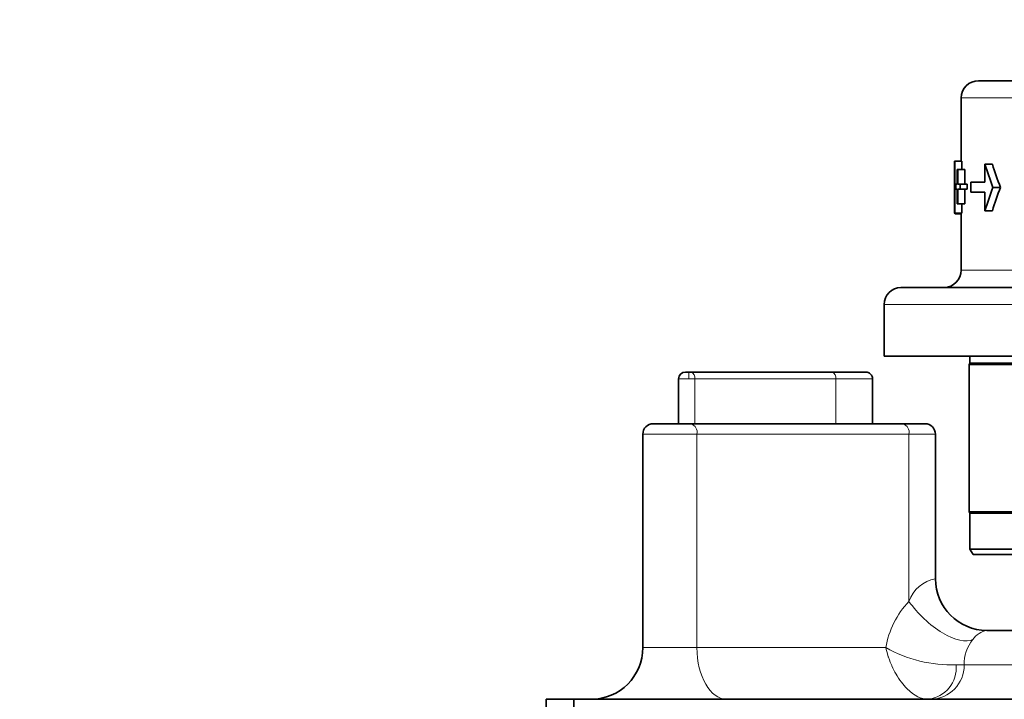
# Model space of a CAD drawing. Header units: millimetres. Extents: x 174 to 8746, y 150 to 6154.
# Tile 14 of 49: x 1547 to 1833, y 3332 to 3530. Entities that reach past the tile are written whole.
import ezdxf

# ---------------------------------------------------------------- set-up
doc = ezdxf.new("R2010")
doc.units = ezdxf.units.MM
doc.header["$MEASUREMENT"] = 0
doc.layers.add('图层0000', color=7, linetype='Continuous', lineweight=25)
doc.layers.add('图层1', color=7, linetype='Continuous', lineweight=35)
doc.dimstyles.new('线性样式 (GB)', dxfattribs={"dimtxt": 2, "dimasz": 2, "dimexe": 1, "dimexo": 0.5, "dimgap": 0.5, "dimtad": 1, "dimdsep": 46, "dimcen": -2.127267, "dimclrd": 7, "dimclre": 7, "dimclrt": 7, "dimadec": 0, "dimazin": 0, "dimtfac": 0.7, "dimtmove": 0, "dimatfit": 1, "dimfxl": 1, "dimfrac": 2, "dimtolj": 1, "dimtzin": 0, "dimlwd": 18, "dimlwe": 18, "dimarcsym": 0})

# ---------------------------------------------------------------- blocks, each defined once
blk = doc.blocks.new('DimBlk2728')
at = {"layer": '图层0000', "color": 7, "linetype": 'Continuous', "lineweight": 18}
for p, q in [((452.88, 3901.69), (663.05, 3901.69)), ((633.05, 3232.36), (633.05, 3841.69)), ((1762.05, 3172.36), (603.05, 3172.36))]:
    blk.add_line(p, q, dxfattribs=at)
at = {"layer": '图层0000', "color": 7, "linetype": 'Continuous', "lineweight": -3}
for points in [[(649.13, 3841.69), (633.05, 3901.69), (616.97, 3841.69)], [(616.97, 3232.36), (633.05, 3172.36), (649.13, 3232.36)]]:
    blk.add_solid(points, dxfattribs=at)
at = {"layer": '图层0000', "color": 7, "linetype": 'Continuous', "lineweight": 18, "insert": (619.39, 3537.02), "char_height": 60, "attachment_point": 8, "rotation": 90, "line_spacing_factor": 1.2}
blk.add_mtext('\\T1.562500;\\W1;\\FSimSun|b0|i0;24', dxfattribs=at)
blk = doc.blocks.new('DimBlk2729')
at = {"layer": '图层0000', "color": 7, "linetype": 'Continuous', "lineweight": 18}
for p, q in [((2113.39, 3681.96), (1434.02, 3681.96)), ((1464.02, 3232.36), (1464.02, 3621.96)), ((2104.73, 3172.36), (1434.02, 3172.36))]:
    blk.add_line(p, q, dxfattribs=at)
at = {"layer": '图层0000', "color": 7, "linetype": 'Continuous', "lineweight": -3}
for points in [[(1480.09, 3621.96), (1464.02, 3681.96), (1447.94, 3621.96)], [(1447.94, 3232.36), (1464.02, 3172.36), (1480.09, 3232.36)]]:
    blk.add_solid(points, dxfattribs=at)
at = {"layer": '图层0000', "color": 7, "linetype": 'Continuous', "lineweight": 18, "insert": (1450.36, 3466.5), "char_height": 60, "attachment_point": 8, "rotation": 90, "line_spacing_factor": 1.2}
blk.add_mtext('\\T1.375000;\\W1;\\FSimSun|b0|i0;16.99', dxfattribs=at)
blk = doc.blocks.new('DimBlk2750')
at = {"layer": '图层0000', "color": 7, "linetype": 'Continuous', "lineweight": 18}
for p, q in [((2113.39, 5422.27), (275.03, 5422.27)), ((305.03, 5362.27), (305.03, 3232.36)), ((2104.73, 3172.36), (275.03, 3172.36))]:
    blk.add_line(p, q, dxfattribs=at)
at = {"layer": '图层0000', "color": 7, "linetype": 'Continuous', "lineweight": -3}
for points in [[(321.11, 5362.27), (305.03, 5422.27), (288.95, 5362.27)], [(288.95, 3232.36), (305.03, 3172.36), (321.11, 3232.36)]]:
    blk.add_solid(points, dxfattribs=at)
at = {"layer": '图层0000', "color": 7, "linetype": 'Continuous', "lineweight": 18, "insert": (290.92, 4174.15), "char_height": 60, "attachment_point": 8, "rotation": 90, "line_spacing_factor": 1.2}
blk.add_mtext('\\T1.531250;\\W1;\\FSimSun|b0|i0;75', dxfattribs=at)

msp = doc.modelspace()

# ---------------------------------------------------------------- hatches: boundary and pattern name
at = {"layer": '图层0000', "linetype": 'Continuous', "lineweight": -3}
h = msp.add_hatch(dxfattribs=at)
h.set_pattern_fill('ANSI31', color=256, scale=95.25, style=0, pattern_type=2)
h.set_pattern_definition([(45, (0, 0), (-67.3519, 67.3519), [])])
edge = h.paths.add_edge_path(flags=16)
edge.add_arc((2928.394, 3681.96), 940.31, 261.127489, 360)
edge.add_arc((2128.394, 3681.96), 1740.31, 0, 160)
edge.add_arc((1376.64, 3955.576), 940.31, 23.285228, 160)
edge.add_arc((2128.394, 3681.96), 654.97, 0, 80.157033)
edge.add_line((2783.364, 3681.96), (2783.364, 2752.901))

# ---------------------------------------------------------------- linework, layer by layer
at = {"layer": '图层0000', "color": 251, "linetype": 'Continuous', "lineweight": 18}
for p, q in [((1948.394, 3506.96), (1820.894, 3506.96)), ((1818.95, 3478.451), (1818.919, 3478.451)), ((1820.894, 3456.96), (1866.602, 3456.96)), ((1870.808, 3446.96), (1798.478, 3446.96)), ((1741.803, 3425.36), (1738.803, 3425.36)), ((1741.803, 3427.36), (1741.803, 3425.36)), ((1741.803, 3425.36), (1743.524, 3425.36)), ((1743.524, 3412.36), (1743.524, 3425.36)), ((1784.482, 3425.36), (1743.524, 3425.36)), ((1784.482, 3425.36), (1795.142, 3425.36)), ((1784.482, 3425.36), (1784.482, 3412.36)), ((1744.159, 3409.36), (1728.423, 3409.36)), ((1744.159, 3347.36), (1744.159, 3409.36)), ((1744.159, 3409.36), (1805.719, 3409.36)), ((1805.719, 3409.36), (1813.394, 3409.36)), ((1805.719, 3360.786), (1805.719, 3409.36)), ((1728.423, 3347.36), (1744.159, 3347.36)), ((1798.972, 3347.36), (1744.159, 3347.36)), ((1819.417, 3342.36), (1821.743, 3342.36)), ((1821.743, 3342.36), (1852.905, 3342.36)), ((1852.905, 3342.36), (1821.743, 3342.36))]:
    msp.add_line(p, q, dxfattribs=at)
for centre, radius, start, end in [((1741.792, 3425.695), 1.764, 349.03758, 70.63755), ((1782.749, 3425.695), 1.764, 349.03758, 70.63756), ((1741.56, 3409.863), 2.646, 349.03758, 70.63756), ((1803.121, 3409.863), 2.646, 349.03758, 70.63756), ((1815.227, 3357.452), 10.076, 100.47905, 160.67651), ((1824.374, 3343.003), 25.773, 136.37199, 170.26865), ((1829.534, 3345.985), 6.476, 100.14551, 144.66839), ((1833.202, 3342.572), 11.462, 141.35439, 181.06387), ((1818.231, 3381.812), 39.47, 240.79385, 271.72082), ((1810.221, 3341.537), 9.232, 276.24355, 5.11107), ((1811.87, 3342.232), 9.874, 270.75726, 0.73775)]:
    msp.add_arc(centre, radius, start, end, dxfattribs=at)
for centre, major_axis, ratio, start_param, end_param in [((1814.322, 3360.786), (-10.751, 10.46), 0.4387813, 1.147143, 2.9890284), ((1752.762, 3347.36), (0, -15), 0.5735766, 4.712389, 6.2831853)]:
    msp.add_ellipse(centre, major_axis=major_axis, ratio=ratio, start_param=start_param, end_param=end_param, dxfattribs=at)
msp.add_open_spline([(1798.972, 3347.36), (1799.109, 3346.736), (1799.323, 3345.839), (1800.114, 3343.46), (1800.466, 3342.646), (1800.699, 3342.125), (1800.702, 3342.12), (1801.127, 3341.172), (1801.554, 3340.366), (1802.354, 3338.996), (1803.594, 3337.152), (1804.536, 3336.083), (1807.254, 3333.382), (1809.265, 3332.36), (1811.225, 3332.36)], degree=3, knots=[0, 0, 0, 0, 0.125, 0.1289062, 0.25, 0.25, 0.2504883, 0.2504883, 0.375, 0.375, 0.5009766, 0.625, 0.6259766, 1, 1, 1, 1], dxfattribs=at)
at = {"layer": '图层1', "color": 7, "linetype": 'Continuous', "lineweight": 35}
for p, q in [((2067.768, 3511.96), (1825.894, 3511.96)), ((1820.894, 3488.626), (1820.894, 3506.96)), ((1818.919, 3488.451), (1818.919, 3486.403)), ((1818.968, 3488.451), (1818.919, 3488.451)), ((1819.013, 3488.626), (1818.972, 3488.626)), ((1819.013, 3473.539), (1819.013, 3488.626)), ((1821.015, 3488.626), (1819.013, 3488.626)), ((1821.015, 3488.626), (1821.015, 3486.17)), ((1818.95, 3473.539), (1818.95, 3485.644)), ((1819.747, 3481.872), (1819.747, 3486.17)), ((1819.747, 3486.17), (1819.928, 3486.17)), ((1819.928, 3486.17), (1821.944, 3486.17)), ((1819.928, 3486.17), (1819.928, 3481.872)), ((1821.944, 3486.17), (1821.944, 3481.872)), ((1829.921, 3487.748), (1827.771, 3487.748)), ((1827.771, 3482.485), (1827.771, 3487.748)), ((1818.897, 3483.451), (1818.897, 3485.117)), ((1818.95, 3483.451), (1818.897, 3483.451)), ((1818.919, 3483.451), (1818.919, 3478.451)), ((1823.669, 3479.59), (1823.669, 3482.485)), ((1823.669, 3482.485), (1827.771, 3482.485)), ((1819.324, 3480.468), (1819.324, 3481.872)), ((1819.324, 3481.872), (1819.747, 3481.872)), ((1819.747, 3480.468), (1819.324, 3480.468)), ((1819.747, 3476.17), (1819.747, 3480.468)), ((1819.928, 3481.872), (1820.548, 3481.872)), ((1820.548, 3480.468), (1819.928, 3480.468)), ((1819.928, 3476.17), (1819.928, 3480.468)), ((1820.548, 3481.872), (1822.574, 3481.872)), ((1820.548, 3481.872), (1820.548, 3480.468)), ((1820.548, 3480.468), (1822.574, 3480.468)), ((1821.944, 3480.468), (1821.944, 3476.17)), ((1822.574, 3481.872), (1822.574, 3480.468)), ((1827.771, 3479.59), (1823.669, 3479.59)), ((1827.771, 3479.59), (1827.771, 3474.152)), ((1832.271, 3480.994), (1830.078, 3480.994)), ((1819.928, 3476.17), (1819.747, 3476.17)), ((1821.944, 3476.17), (1819.928, 3476.17)), ((1821.015, 3476.17), (1821.015, 3473.539)), ((1827.771, 3474.152), (1829.921, 3474.152)), ((1819.013, 3473.539), (1818.95, 3473.539)), ((1821.015, 3473.539), (1819.013, 3473.539)), ((1819.079, 3473.276), (1820.894, 3473.276)), ((1820.894, 3456.96), (1820.894, 3473.539)), ((1868.394, 3451.96), (1803.481, 3451.96)), ((1798.478, 3446.96), (1798.478, 3431.96)), ((1798.478, 3431.96), (1948.394, 3431.96)), ((1823.394, 3431.96), (1823.394, 3429.96)), ((1823.144, 3429.527), (1823.394, 3429.96)), ((1900.463, 3429.527), (1823.144, 3429.527)), ((1823.144, 3386.793), (1823.144, 3429.527)), ((1823.394, 3429.96), (1900.559, 3429.96)), ((1738.803, 3425.36), (1738.803, 3412.36)), ((1740.803, 3427.36), (1741.803, 3427.36)), ((1742.377, 3427.36), (1741.803, 3427.36)), ((1742.377, 3427.36), (1783.334, 3427.36)), ((1783.334, 3427.36), (1793.142, 3427.36)), ((1795.142, 3425.36), (1795.142, 3412.36)), ((1742.438, 3412.36), (1731.423, 3412.36)), ((1803.998, 3412.36), (1742.438, 3412.36)), ((1810.394, 3412.36), (1803.998, 3412.36)), ((1728.423, 3409.36), (1728.423, 3347.36)), ((1813.394, 3367.36), (1813.394, 3409.36)), ((1823.144, 3386.793), (1900.463, 3386.793)), ((1823.144, 3386.793), (1823.394, 3386.36)), ((1900.559, 3386.36), (1823.394, 3386.36)), ((1823.394, 3375.96), (1823.394, 3386.36)), ((1823.394, 3375.96), (2063.879, 3375.96)), ((1823.394, 3375.96), (1824.318, 3374.36)), ((1824.318, 3374.36), (2063.026, 3374.36)), ((1948.394, 3352.36), (1828.396, 3352.36)), ((1708.394, 3332.36), (1700.394, 3332.36)), ((1700.394, 3332.36), (1700.394, 3317.36)), ((1845.56, 3332.36), (1708.394, 3332.36)), ((1708.394, 3317.36), (1708.394, 3332.36))]:
    msp.add_line(p, q, dxfattribs=at)
for centre, radius, start, end in [((1825.894, 3506.96), 5, 90.00046, 180), ((2086.074, 3481.182), 267.205, 178.40362, 179.15613), ((1943.073, 3481.586), 124.189, 178.12782, 179.13983), ((1998.638, 3542.348), 179.379, 197.721, 200.00089), ((1997.453, 3542.253), 176.176, 198.0218, 200.34767), ((2002.612, 3418.999), 183.333, 160.23573, 162.4924), ((2001.333, 3419.1), 180.036, 159.89236, 162.19475), ((1990.364, 3477.746), 171.446, 179.7645, 181.10909), ((1819.333, 3473.497), 0.337, 172.88461, 221.14709), ((1815.894, 3456.96), 5, 270, 0), ((1803.48, 3446.958), 5.002, 90.9792, 179.97967), ((1803.513, 3434.433), 17.527, 90.10588, 90.38767), ((1740.803, 3425.36), 2, 90, 180), ((1793.142, 3425.36), 2, 0, 90.00271), ((1731.423, 3409.36), 3, 90, 180), ((1810.394, 3409.36), 3, 0, 90), ((1828.394, 3367.36), 15, 180, 269.82002), ((1828.38, 3361.688), 9.329, 269.79831, 270.07921), ((1713.423, 3347.36), 15, 270, 0)]:
    msp.add_arc(centre, radius, start, end, dxfattribs=at)
msp.add_open_spline([(1828.396, 3352.36), (1828.397, 3352.36), (1828.396, 3352.36), (1828.393, 3352.36)], degree=3, dxfattribs=at)

# ---------------------------------------------------------------- dimensions: what is measured, and where the dimension line sits
at = {"layer": '图层0000', "color": 7, "linetype": 'Continuous', "lineweight": -3}
for base, p1, p2, angle, override, picture, middle in [((305.029, 3172.36), (2128.394, 5422.27), (2119.735, 3172.36), 270, {"dimscale": 1, "dimtxt": 60, "dimasz": 60, "dimexe": 30, "dimexo": 15, "dimgap": 15, "dimtad": 1, "dimtih": 0, "dimtoh": 0, "dimdec": 0, "dimlfac": 1, "dimrnd": 0, "dimzin": 8, "dimdsep": 46, "dimlunit": 2, "dimpost": '<>', "dimtxsty": 'Standard', "dimsah": 0, "dimtsz": 0, "dimcen": -63.818014, "dimdle": 0, "dimse1": 0, "dimse2": 0, "dimsd1": 0, "dimsd2": 0, "dimclrd": 7, "dimclre": 7, "dimclrt": 7, "dimaunit": 0, "dimadec": 0, "dimazin": 2, "dimtol": 0, "dimlim": 0, "dimtp": 0, "dimtm": 0, "dimtfac": 0.7, "dimtdec": 2, "dimtix": 0, "dimtofl": 1, "dimtmove": 0, "dimatfit": 1, "dimtfillclr": 0, "dimfrac": 2, "dimtzin": 0, "dimlwd": 18, "dimlwe": 18}, 'DimBlk2750', (305.029, 4174.154)), ((633.049, 3901.69), (1777.054, 3172.36), (437.876, 3901.69), 90, {"dimscale": 1, "dimtxt": 60, "dimasz": 60, "dimexe": 30, "dimexo": 15, "dimgap": 15, "dimtad": 1, "dimtih": 0, "dimtoh": 0, "dimdec": 0, "dimlfac": 1, "dimrnd": 0, "dimzin": 8, "dimdsep": 46, "dimlunit": 2, "dimpost": '<>', "dimtxsty": 'Standard', "dimsah": 0, "dimtsz": 0, "dimcen": -63.818014, "dimdle": 0, "dimse1": 0, "dimse2": 0, "dimsd1": 0, "dimsd2": 0, "dimclrd": 7, "dimclre": 7, "dimclrt": 7, "dimaunit": 0, "dimadec": 0, "dimazin": 2, "dimtol": 0, "dimlim": 0, "dimtp": 0, "dimtm": 0, "dimtfac": 0.7, "dimtdec": 2, "dimtix": 0, "dimtofl": 1, "dimtmove": 0, "dimatfit": 1, "dimtfillclr": 0, "dimfrac": 2, "dimtzin": 0, "dimlwd": 18, "dimlwe": 18}, 'DimBlk2728', (633.049, 3537.025)), ((1464.016, 3681.96), (2119.735, 3172.36), (2128.394, 3681.96), 90, {"dimscale": 1, "dimtxt": 60, "dimasz": 60, "dimexe": 30, "dimexo": 15, "dimgap": 15, "dimtad": 1, "dimtih": 0, "dimtoh": 0, "dimdec": 2, "dimlfac": 1, "dimrnd": 0, "dimzin": 8, "dimdsep": 46, "dimlunit": 2, "dimpost": '<>', "dimtxsty": 'Standard', "dimsah": 0, "dimtsz": 0, "dimcen": -63.818014, "dimdle": 0, "dimse1": 0, "dimse2": 0, "dimsd1": 0, "dimsd2": 0, "dimclrd": 7, "dimclre": 7, "dimclrt": 7, "dimaunit": 0, "dimadec": 0, "dimazin": 2, "dimtol": 0, "dimlim": 0, "dimtp": 0, "dimtm": 0, "dimtfac": 0.7, "dimtdec": 2, "dimtix": 0, "dimtofl": 1, "dimtmove": 0, "dimatfit": 1, "dimtfillclr": 0, "dimfrac": 2, "dimtzin": 0, "dimlwd": 18, "dimlwe": 18}, 'DimBlk2729', (1464.016, 3466.496))]:
    dim = msp.add_linear_dim(base=base, p1=p1, p2=p2, angle=angle, text='\\T1.25;\\W1;\\FSimSun;<>', dimstyle='线性样式 (GB)', override=override, dxfattribs=at)
    dim.commit()
    dim.dimension.update_dxf_attribs({"geometry": picture, "text_midpoint": middle, "dimtype": 160})

doc.saveas('drawing.dxf')
